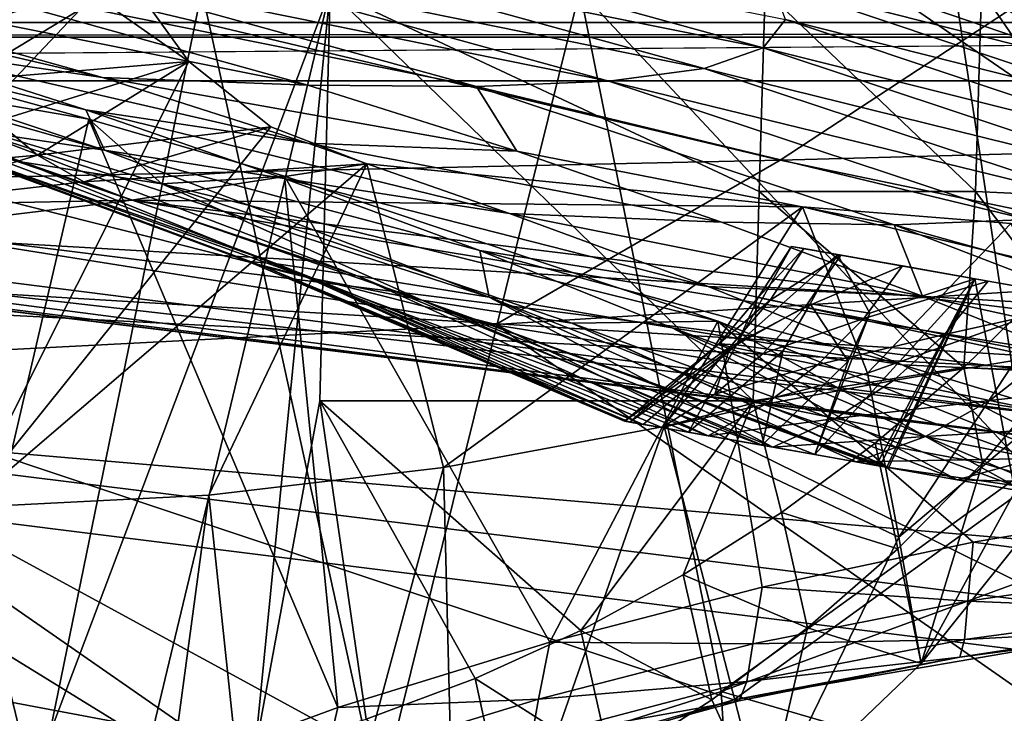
# Model space of a CAD drawing. Header units: metres. Extents: x -1004 to 0, y -808 to 0.
# Tile 126 of 159: x -290 to -231, y -96 to -54. Entities that reach past the tile are written whole.
import ezdxf

# ---------------------------------------------------------------- set-up
doc = ezdxf.new("R2010")
doc.units = ezdxf.units.M

msp = doc.modelspace()

# ---------------------------------------------------------------- linework, layer by layer
at = {"layer": 'None'}
for points in [[(-531.962463, -59.26767, 664.851257), (-249.112656, -44.404568, 665.240845), (-493.932129, -42.133965, 665.300049)], [(-283.157166, -51.584007, 1931.627075), (-279.595428, -56.512371, 1934.360962), (-297.666809, -43.873398, 1928.242798)], [(-297.666809, -43.873398, 1928.242798), (-279.595428, -56.512371, 1934.360962), (-293.0112, -83.234268, 1950.633667)], [(-249.112656, -44.404568, 665.240845), (-531.962463, -59.26767, 664.851257), (-202.874207, -76.227615, 664.407471)], [(-211.374176, -62.171532, 664.775574), (-249.112656, -44.404568, 665.240845), (-202.874207, -76.227615, 664.407471)], [(-249.112656, -44.404568, 665.240845), (-218.480881, -57.810226, 708.20575), (-238.733841, -49.275791, 708.214417)], [(-249.112656, -44.404568, 665.240845), (-211.374176, -62.171532, 664.775574), (-218.480881, -57.810226, 708.20575)], [(-322.363861, -48.699509, 1199.064941), (-284.782043, -57.470615, 1155.747559), (-297.819336, -55.560478, 1199.125366)], [(-284.782043, -57.470615, 1155.747559), (-322.363861, -48.699509, 1199.064941), (-309.941284, -50.414143, 1155.576294)], [(-271.012207, -48.581593, 932.459045), (-245.204788, -55.704666, 932.672791), (-274.803955, -49.747185, 977.693604)], [(-243.858749, -54.003952, 887.331421), (-245.204788, -55.704666, 932.672791), (-271.012207, -48.581593, 932.459045)], [(-244.668945, -51.801949, 842.074158), (-247.59996, -49.072948, 797.04248), (-224.609024, -56.904636, 797.059326)], [(-224.609024, -56.904636, 797.059326), (-247.59996, -49.072948, 797.04248), (-230.568024, -53.413475, 752.371155)], [(-238.733841, -49.275791, 708.214417), (-218.480881, -57.810226, 708.20575), (-230.568024, -53.413475, 752.371155)], [(-280.589111, -50.49107, 1022.751465), (-274.803955, -49.747185, 977.693604), (-248.729141, -56.930813, 977.957642)], [(-274.803955, -49.747185, 977.693604), (-245.204788, -55.704666, 932.672791), (-248.729141, -56.930813, 977.957642)], [(-272.47406, -57.925327, 1112.078247), (-284.782043, -57.470615, 1155.747559), (-309.941284, -50.414143, 1155.576294)], [(-298.157166, -50.784431, 1111.821167), (-272.47406, -57.925327, 1112.078247), (-309.941284, -50.414143, 1155.576294)], [(-280.589111, -50.49107, 1022.751465), (-254.446625, -57.697723, 1023.045593), (-288.374084, -50.831203, 1067.503174)], [(-254.446625, -57.697723, 1023.045593), (-280.589111, -50.49107, 1022.751465), (-248.729141, -56.930813, 977.957642)], [(-288.374084, -50.831203, 1067.503174), (-262.362732, -58.023556, 1067.798096), (-298.157166, -50.784431, 1111.821167)], [(-262.362732, -58.023556, 1067.798096), (-272.47406, -57.925327, 1112.078247), (-298.157166, -50.784431, 1111.821167)], [(-254.446625, -57.697723, 1023.045593), (-262.362732, -58.023556, 1067.798096), (-288.374084, -50.831203, 1067.503174)], [(-283.157166, -51.584007, 1931.627075), (-295.867584, -51.886883, 1898.645142), (-294.769318, -54.885746, 1898.599609)], [(-283.157166, -51.584007, 1931.627075), (-294.769318, -54.885746, 1898.599609), (-293.169739, -57.646416, 1898.538452)], [(-279.595428, -56.512371, 1934.360962), (-283.157166, -51.584007, 1931.627075), (-293.169739, -57.646416, 1898.538452)], [(-244.668945, -51.801949, 842.074158), (-220.908829, -59.79689, 842.129456), (-243.858749, -54.003952, 887.331421)], [(-220.908829, -59.79689, 842.129456), (-244.668945, -51.801949, 842.074158), (-224.609024, -56.904636, 797.059326)], [(-303.170807, -101.056534, 2019.255127), (-289.312134, -100.438484, 2017.681763), (-323.517303, -52.26717, 2030.046021)], [(-323.517303, -52.26717, 2030.046021), (-289.312134, -100.438484, 2017.681763), (-271.142548, -52.26717, 2023.785889)], [(-301.283936, -52.26717, 197.828186), (-278.817078, -52.26717, 207.085617), (-289.953552, -106.590332, 208.299179)], [(-278.817078, -52.26717, 207.085617), (-268.20343, -100.764427, 217.582993), (-289.953552, -106.590332, 208.299179)], [(-289.312134, -100.438484, 2017.681763), (-282.440918, -99.408928, 2016.964233), (-271.142548, -52.26717, 2023.785889)], [(-271.142548, -52.26717, 2023.785889), (-282.440918, -99.408928, 2016.964233), (-275.652771, -97.903427, 2016.299316)], [(-278.817078, -52.26717, 207.085617), (-256.174164, -52.26717, 218.653671), (-268.20343, -100.764427, 217.582993)], [(-271.142548, -52.26717, 2023.785889), (-275.652771, -97.903427, 2016.299316), (-271.759277, -76.852058, 2019.495239)], [(-271.142548, -52.26717, 2023.785889), (-271.759277, -76.852058, 2019.495239), (-245.800369, -76.852058, 2015.448853)], [(-245.082047, -52.26717, 2019.7229), (-271.142548, -52.26717, 2023.785889), (-245.433548, -64.303787, 2017.63147)], [(-245.433548, -64.303787, 2017.63147), (-271.142548, -52.26717, 2023.785889), (-245.800369, -76.852058, 2015.448853)], [(-256.174164, -52.26717, 218.653671), (-247.714645, -94.259529, 228.221588), (-268.20343, -100.764427, 217.582993)], [(-233.526703, -53.347126, 232.889816), (-229.333786, -80.957428, 238.845657), (-256.174164, -52.26717, 218.653671)], [(-256.174164, -52.26717, 218.653671), (-229.333786, -80.957428, 238.845657), (-247.714645, -94.259529, 228.221588)], [(-232.466263, -64.303787, 2015.381592), (-245.082047, -52.26717, 2019.7229), (-245.433548, -64.303787, 2017.63147)], [(-232.112823, -52.26717, 2017.463257), (-245.082047, -52.26717, 2019.7229), (-232.466263, -64.303787, 2015.381592)], [(-229.333786, -80.957428, 238.845657), (-233.526703, -53.347126, 232.889816), (-208.492752, -52.26717, 225.860092)], [(-223.55426, -64.732574, 2013.648071), (-232.112823, -52.26717, 2017.463257), (-232.466263, -64.303787, 2015.381592)], [(-219.226089, -52.26717, 2015.063477), (-232.112823, -52.26717, 2017.463257), (-223.55426, -64.732574, 2013.648071)], [(-315.786743, -53.000256, 1288.011963), (-308.219482, -54.015511, 1243.258789), (-284.649048, -61.827869, 1243.246216)], [(-292.430908, -60.664188, 1287.986084), (-315.786743, -53.000256, 1288.011963), (-284.649048, -61.827869, 1243.246216)], [(-308.219482, -54.015511, 1243.258789), (-297.819336, -55.560478, 1199.125366), (-285.773071, -59.40292, 1199.145386)], [(-308.219482, -54.015511, 1243.258789), (-285.773071, -59.40292, 1199.145386), (-284.649048, -61.827869, 1243.246216)], [(-245.204788, -55.704666, 932.672791), (-243.858749, -54.003952, 887.331421), (-219.505951, -62.125416, 887.432373)], [(-243.858749, -54.003952, 887.331421), (-220.908829, -59.79689, 842.129456), (-219.505951, -62.125416, 887.432373)], [(-295.864014, -61.099407, 1413.545776), (-289.555817, -62.543907, 1447.660156), (-313.731018, -55.156986, 1447.401611)], [(-313.731018, -55.156986, 1447.401611), (-289.555817, -62.543907, 1447.660156), (-306.108185, -56.41354, 1479.853638)], [(-297.819336, -55.560478, 1199.125366), (-284.782043, -57.470615, 1155.747559), (-272.482697, -61.401535, 1155.812866)], [(-297.819336, -55.560478, 1199.125366), (-272.482697, -61.401535, 1155.812866), (-285.773071, -59.40292, 1199.145386)], [(-248.729141, -56.930813, 977.957642), (-245.204788, -55.704666, 932.672791), (-220.432922, -63.917587, 932.819214)], [(-245.204788, -55.704666, 932.672791), (-219.505951, -62.125416, 887.432373), (-220.432922, -63.917587, 932.819214)], [(-289.555817, -62.543907, 1447.660156), (-281.226196, -63.837276, 1479.89624), (-306.108185, -56.41354, 1479.853638)], [(-281.226196, -63.837276, 1479.89624), (-285.587982, -59.969364, 1511.565552), (-306.108185, -56.41354, 1479.853638)], [(-306.108185, -56.41354, 1479.853638), (-285.587982, -59.969364, 1511.565552), (-298.321289, -56.500305, 1510.757568)], [(-285.587982, -59.969364, 1511.565552), (-295.983002, -104.537399, 1538.428955), (-298.321289, -56.500305, 1510.757568)], [(-279.595428, -56.512371, 1934.360962), (-293.169739, -57.646416, 1898.538452), (-291.116089, -60.087818, 1898.463257)], [(-279.595428, -56.512371, 1934.360962), (-274.687042, -60.437206, 1936.584839), (-293.0112, -83.234268, 1950.633667)], [(-288.66861, -62.138035, 1898.376465), (-279.595428, -56.512371, 1934.360962), (-291.116089, -60.087818, 1898.463257)], [(-274.687042, -60.437206, 1936.584839), (-279.595428, -56.512371, 1934.360962), (-288.66861, -62.138035, 1898.376465)], [(-254.446625, -57.697723, 1023.045593), (-248.729141, -56.930813, 977.957642), (-223.709717, -65.198402, 978.141907)], [(-223.709717, -65.198402, 978.141907), (-248.729141, -56.930813, 977.957642), (-220.432922, -63.917587, 932.819214)], [(-284.782043, -57.470615, 1155.747559), (-259.959564, -61.896778, 1112.178833), (-272.482697, -61.401535, 1155.812866)], [(-259.959564, -61.896778, 1112.178833), (-284.782043, -57.470615, 1155.747559), (-272.47406, -57.925327, 1112.078247)], [(-254.446625, -57.697723, 1023.045593), (-229.346558, -65.985649, 1023.252991), (-262.362732, -58.023556, 1067.798096)], [(-229.346558, -65.985649, 1023.252991), (-254.446625, -57.697723, 1023.045593), (-223.709717, -65.198402, 978.141907)], [(-262.362732, -58.023556, 1067.798096), (-259.959564, -61.896778, 1112.178833), (-272.47406, -57.925327, 1112.078247)], [(-229.346558, -65.985649, 1023.252991), (-237.344986, -66.297554, 1068.00647), (-262.362732, -58.023556, 1067.798096)], [(-237.344986, -66.297554, 1068.00647), (-259.959564, -61.896778, 1112.178833), (-262.362732, -58.023556, 1067.798096)], [(-594.247375, -171.585114, 661.909546), (-196.308548, -147.470947, 662.541565), (-531.962463, -59.26767, 664.851257)], [(-196.308548, -147.470947, 662.541565), (-191.884094, -88.40519, 664.088562), (-531.962463, -59.26767, 664.851257)], [(-531.962463, -59.26767, 664.851257), (-191.884094, -88.40519, 664.088562), (-202.874207, -76.227615, 664.407471)], [(-285.773071, -59.40292, 1199.145386), (-272.482697, -61.401535, 1155.812866), (-260.39975, -65.617264, 1155.863159)], [(-284.649048, -61.827869, 1243.246216), (-285.773071, -59.40292, 1199.145386), (-273.901733, -63.536533, 1199.157715)], [(-285.773071, -59.40292, 1199.145386), (-260.39975, -65.617264, 1155.863159), (-273.901733, -63.536533, 1199.157715)], [(-288.66861, -62.138035, 1898.376465), (-291.116089, -60.087818, 1898.463257), (-301.684357, -63.284969, 1857.958984)], [(-276.04776, -68.492455, 1378.556641), (-299.017517, -59.993362, 1378.557983), (-274.332336, -68.644104, 1333.144531)], [(-274.332336, -68.644104, 1333.144531), (-299.017517, -59.993362, 1378.557983), (-297.223114, -60.051609, 1333.162476)], [(-299.017517, -59.993362, 1378.557983), (-275.013916, -68.839409, 1395.932617), (-295.864014, -61.099407, 1413.545776)], [(-299.017517, -59.993362, 1378.557983), (-276.04776, -68.492455, 1378.556641), (-275.013916, -68.839409, 1395.932617)], [(-292.430908, -60.664188, 1287.986084), (-269.514618, -69.362427, 1287.95813), (-297.223114, -60.051609, 1333.162476)], [(-269.514618, -69.362427, 1287.95813), (-274.332336, -68.644104, 1333.144531), (-297.223114, -60.051609, 1333.162476)], [(-270.68399, -95.224243, 1530.00769), (-295.983002, -104.537399, 1538.428955), (-285.587982, -59.969364, 1511.565552)], [(-273.870819, -63.396828, 1511.940918), (-270.68399, -95.224243, 1530.00769), (-285.587982, -59.969364, 1511.565552)], [(-273.870819, -63.396828, 1511.940918), (-285.587982, -59.969364, 1511.565552), (-281.226196, -63.837276, 1479.89624)], [(-293.0112, -83.234268, 1950.633667), (-274.687042, -60.437206, 1936.584839), (-268.948059, -62.644329, 1938.025269)], [(-284.649048, -61.827869, 1243.246216), (-261.609894, -70.643295, 1243.222168), (-292.430908, -60.664188, 1287.986084)], [(-261.609894, -70.643295, 1243.222168), (-269.514618, -69.362427, 1287.95813), (-292.430908, -60.664188, 1287.986084)], [(-285.897766, -63.731018, 1898.28064), (-274.687042, -60.437206, 1936.584839), (-288.66861, -62.138035, 1898.376465)], [(-285.897766, -63.731018, 1898.28064), (-268.948059, -62.644329, 1938.025269), (-274.687042, -60.437206, 1936.584839)], [(-295.864014, -61.099407, 1413.545776), (-275.013916, -68.839409, 1395.932617), (-272.57901, -69.435547, 1413.690918)], [(-289.555817, -62.543907, 1447.660156), (-295.864014, -61.099407, 1413.545776), (-272.57901, -69.435547, 1413.690918)], [(-273.901733, -63.536533, 1199.157715), (-262.167328, -67.848511, 1199.162109), (-284.649048, -61.827869, 1243.246216)], [(-262.167328, -67.848511, 1199.162109), (-261.609894, -70.643295, 1243.222168), (-284.649048, -61.827869, 1243.246216)], [(-272.482697, -61.401535, 1155.812866), (-259.959564, -61.896778, 1112.178833), (-247.697037, -66.151192, 1112.258423)], [(-272.482697, -61.401535, 1155.812866), (-247.697037, -66.151192, 1112.258423), (-260.39975, -65.617264, 1155.863159)], [(-259.959564, -61.896778, 1112.178833), (-237.344986, -66.297554, 1068.00647), (-247.697037, -66.151192, 1112.258423)], [(-288.66861, -62.138035, 1898.376465), (-301.684357, -63.284969, 1857.958984), (-298.56427, -65.144127, 1857.85022)], [(-285.897766, -63.731018, 1898.28064), (-288.66861, -62.138035, 1898.376465), (-298.56427, -65.144127, 1857.85022)], [(-268.948059, -62.644329, 1938.025269), (-278.412445, -82.494499, 1949.332764), (-293.0112, -83.234268, 1950.633667)], [(-272.57901, -69.435547, 1413.690918), (-265.652985, -70.810104, 1447.900879), (-289.555817, -62.543907, 1447.660156)], [(-265.652985, -70.810104, 1447.900879), (-281.226196, -63.837276, 1479.89624), (-289.555817, -62.543907, 1447.660156)], [(-283.034515, -64.821518, 1897.789917), (-268.948059, -62.644329, 1938.025269), (-285.897766, -63.731018, 1898.28064)], [(-242.834518, -65.232727, 1943.694336), (-268.948059, -62.644329, 1938.025269), (-283.034515, -64.821518, 1897.789917)], [(-264.353577, -80.836441, 1948.685547), (-278.412445, -82.494499, 1949.332764), (-268.948059, -62.644329, 1938.025269)], [(-242.834518, -65.232727, 1943.694336), (-264.353577, -80.836441, 1948.685547), (-268.948059, -62.644329, 1938.025269)], [(-281.226196, -63.837276, 1479.89624), (-247.915619, -72.072075, 1511.076294), (-273.870819, -63.396828, 1511.940918)], [(-273.901733, -63.536533, 1199.157715), (-260.39975, -65.617264, 1155.863159), (-248.496384, -69.998344, 1155.897217)], [(-262.167328, -67.848511, 1199.162109), (-273.901733, -63.536533, 1199.157715), (-248.496384, -69.998344, 1155.897217)], [(-247.915619, -72.072075, 1511.076294), (-257.969604, -91.322235, 1525.153809), (-273.870819, -63.396828, 1511.940918)], [(-257.969604, -91.322235, 1525.153809), (-270.68399, -95.224243, 1530.00769), (-273.870819, -63.396828, 1511.940918)], [(-298.56427, -65.144127, 1857.85022), (-283.034515, -64.821518, 1897.789917), (-285.897766, -63.731018, 1898.28064)], [(-265.652985, -70.810104, 1447.900879), (-256.650421, -72.205017, 1479.922485), (-281.226196, -63.837276, 1479.89624)], [(-256.650421, -72.205017, 1479.922485), (-247.915619, -72.072075, 1511.076294), (-281.226196, -63.837276, 1479.89624)], [(-297.378326, -66.572098, 1849.74353), (-283.034515, -64.821518, 1897.789917), (-298.56427, -65.144127, 1857.85022)], [(-283.034515, -64.821518, 1897.789917), (-297.378326, -66.572098, 1849.74353), (-194.745895, -79.330482, 1848.896851)], [(-242.834518, -65.232727, 1943.694336), (-283.034515, -64.821518, 1897.789917), (-203.395599, -74.610085, 1897.790771)], [(-203.395599, -74.610085, 1897.790771), (-283.034515, -64.821518, 1897.789917), (-194.745895, -79.330482, 1848.896851)], [(-233.169434, -74.854095, 2013.606812), (-245.433548, -64.303787, 2017.63147), (-245.800369, -76.852058, 2015.448853)], [(-245.433548, -64.303787, 2017.63147), (-233.169434, -74.854095, 2013.606812), (-232.466263, -64.303787, 2015.381592)], [(-233.169434, -74.854095, 2013.606812), (-228.184891, -69.961212, 2013.574951), (-232.466263, -64.303787, 2015.381592)], [(-232.466263, -64.303787, 2015.381592), (-228.184891, -69.961212, 2013.574951), (-223.55426, -64.732574, 2013.648071)], [(-251.11676, -78.384842, 1948.927002), (-264.353577, -80.836441, 1948.685547), (-242.834518, -65.232727, 1943.694336)], [(-238.94574, -75.197113, 1950.084229), (-251.11676, -78.384842, 1948.927002), (-242.834518, -65.232727, 1943.694336)], [(-242.834518, -65.232727, 1943.694336), (-230.354355, -66.216599, 1948.605591), (-238.94574, -75.197113, 1950.084229)], [(-230.354355, -66.216599, 1948.605591), (-242.834518, -65.232727, 1943.694336), (-203.395599, -74.610085, 1897.790771)], [(-260.39975, -65.617264, 1155.863159), (-247.697037, -66.151192, 1112.258423), (-235.653336, -70.56942, 1112.31543)], [(-260.39975, -65.617264, 1155.863159), (-235.653336, -70.56942, 1112.31543), (-248.496384, -69.998344, 1155.897217)], [(-205.421722, -75.203011, 1023.357849), (-237.344986, -66.297554, 1068.00647), (-229.346558, -65.985649, 1023.252991)], [(-332.205414, -66.348167, 1607.047974), (-541.695801, -106.479683, 1605.995728), (-272.857819, -102.921715, 1606.087891)], [(-272.857819, -102.921715, 1606.087891), (-246.948975, -94.762154, 1606.301514), (-332.205414, -66.348167, 1607.047974)], [(-246.948975, -94.762154, 1606.301514), (-225.76767, -79.417076, 1606.705933), (-332.205414, -66.348167, 1607.047974)], [(-332.205414, -66.348167, 1607.047974), (-225.76767, -79.417076, 1606.705933), (-330.090454, -66.582947, 1655.322266)], [(-225.767654, -79.416962, 1703.572632), (-325.61673, -66.957962, 1703.570801), (-330.090454, -66.582947, 1655.322266)], [(-225.76767, -79.417076, 1606.705933), (-225.767654, -79.416962, 1703.572632), (-330.090454, -66.582947, 1655.322266)], [(-297.378326, -66.572098, 1849.74353), (-309.347412, -67.335449, 1800.758545), (-225.767654, -77.948128, 1800.771362)], [(-194.745895, -79.330482, 1848.896851), (-297.378326, -66.572098, 1849.74353), (-225.767654, -77.948128, 1800.771362)], [(-247.697037, -66.151192, 1112.258423), (-237.344986, -66.297554, 1068.00647), (-235.653336, -70.56942, 1112.31543)], [(-230.354355, -66.216599, 1948.605591), (-228.042694, -71.341553, 1952.145264), (-238.94574, -75.197113, 1950.084229)], [(-237.344986, -66.297554, 1068.00647), (-213.436142, -75.492172, 1068.112793), (-235.653336, -70.56942, 1112.31543)], [(-205.421722, -75.203011, 1023.357849), (-213.436142, -75.492172, 1068.112793), (-237.344986, -66.297554, 1068.00647)], [(-318.67804, -67.316513, 1752.300415), (-325.61673, -66.957962, 1703.570801), (-225.767654, -79.416962, 1703.572632)], [(-225.767654, -77.948128, 1800.771362), (-309.347412, -67.335449, 1800.758545), (-318.67804, -67.316513, 1752.300415)], [(-225.767654, -77.948128, 1800.771362), (-318.67804, -67.316513, 1752.300415), (-225.767654, -79.416962, 1703.572632)], [(-245.504288, -70.653465, 1378.559326), (-243.502502, -67.597931, 1378.559326), (-246.794754, -73.498238, 1399.356445)], [(-246.794754, -73.498238, 1399.356445), (-243.502502, -67.597931, 1378.559326), (-240.738388, -68.086029, 1419.178345)], [(-242.761185, -67.729355, 1351.370728), (-243.502502, -67.597931, 1378.559326), (-245.504288, -70.653465, 1378.559326)], [(-244.77919, -70.809624, 1351.449585), (-242.761185, -67.729355, 1351.370728), (-245.504288, -70.653465, 1378.559326)], [(-240.544357, -68.120247, 1324.265137), (-242.761185, -67.729355, 1351.370728), (-244.77919, -70.809624, 1351.449585)], [(-240.738388, -68.086029, 1419.178345), (-243.502502, -67.597931, 1378.559326), (-232.507721, -69.537323, 1459.027222)], [(-243.502502, -67.597931, 1378.559326), (-242.761185, -67.729355, 1351.370728), (-232.507721, -69.537323, 1459.027222)], [(-232.507721, -69.537323, 1459.027222), (-242.761185, -67.729355, 1351.370728), (-240.544357, -68.120247, 1324.265137)], [(-250.650192, -72.479637, 1199.158447), (-262.167328, -67.848511, 1199.162109), (-236.860275, -74.692032, 1155.914063)], [(-262.167328, -67.848511, 1199.162109), (-248.496384, -69.998344, 1155.897217), (-236.860275, -74.692032, 1155.914063)], [(-262.167328, -67.848511, 1199.162109), (-250.650192, -72.479637, 1199.158447), (-261.609894, -70.643295, 1243.222168)], [(-240.738388, -68.086029, 1419.178345), (-242.36998, -71.028671, 1418.736694), (-246.794754, -73.498238, 1399.356445)], [(-242.669632, -71.230621, 1324.413208), (-240.544357, -68.120247, 1324.265137), (-244.77919, -70.809624, 1351.449585)], [(-236.857819, -68.770279, 1297.325073), (-240.544357, -68.120247, 1324.265137), (-242.669632, -71.230621, 1324.413208)], [(-238.812027, -71.596298, 1438.850586), (-242.36998, -71.028671, 1418.736694), (-240.738388, -68.086029, 1419.178345)], [(-232.507721, -69.537323, 1459.027222), (-238.812027, -71.596298, 1438.850586), (-240.738388, -68.086029, 1419.178345)], [(-240.544357, -68.120247, 1324.265137), (-236.857819, -68.770279, 1297.325073), (-232.507721, -69.537323, 1459.027222)], [(-253.500946, -78.061386, 1378.559326), (-276.04776, -68.492455, 1378.556641), (-274.332336, -68.644104, 1333.144531)], [(-276.04776, -68.492455, 1378.556641), (-253.183105, -78.133743, 1387.373047), (-275.013916, -68.839409, 1395.932617)], [(-276.04776, -68.492455, 1378.556641), (-253.500946, -78.061386, 1378.559326), (-253.183105, -78.133743, 1387.373047)], [(-275.013916, -68.839409, 1395.932617), (-252.374893, -78.262665, 1395.952759), (-272.57901, -69.435547, 1413.690918)], [(-275.013916, -68.839409, 1395.932617), (-253.183105, -78.133743, 1387.373047), (-252.374893, -78.262665, 1395.952759)], [(-269.514618, -69.362427, 1287.95813), (-248.495819, -78.943924, 1298.050903), (-274.332336, -68.644104, 1333.144531)], [(-248.495819, -78.943924, 1298.050903), (-251.274658, -78.453941, 1324.807861), (-274.332336, -68.644104, 1333.144531)], [(-274.332336, -68.644104, 1333.144531), (-251.274658, -78.453941, 1324.807861), (-253.500946, -78.061386, 1378.559326)], [(-239.17363, -71.920532, 1297.522339), (-236.857819, -68.770279, 1297.325073), (-242.669632, -71.230621, 1324.413208)], [(-231.713806, -69.677307, 1270.632446), (-236.857819, -68.770279, 1297.325073), (-239.17363, -71.920532, 1297.522339)], [(-232.507721, -69.537323, 1459.027222), (-236.857819, -68.770279, 1297.325073), (-231.713806, -69.677307, 1270.632446)], [(-272.57901, -69.435547, 1413.690918), (-252.374893, -78.262665, 1395.952759), (-249.666885, -78.73629, 1413.811279)], [(-249.666885, -78.73629, 1413.811279), (-245.264847, -79.511391, 1434.994873), (-272.57901, -69.435547, 1413.690918)], [(-245.264847, -79.511391, 1434.994873), (-265.652985, -70.810104, 1447.900879), (-272.57901, -69.435547, 1413.690918)], [(-261.609894, -70.643295, 1243.222168), (-244.61293, -79.628586, 1271.436035), (-269.514618, -69.362427, 1287.95813)], [(-244.61293, -79.628586, 1271.436035), (-248.495819, -78.943924, 1298.050903), (-269.514618, -69.362427, 1287.95813)], [(-238.427612, -80.719231, 1462.716553), (-242.10881, -80.070847, 1448.123169), (-232.507721, -69.537323, 1459.027222)], [(-242.10881, -80.070847, 1448.123169), (-238.812027, -71.596298, 1438.850586), (-232.507721, -69.537323, 1459.027222)], [(-238.202667, -80.756187, 1463.447632), (-238.427612, -80.719231, 1462.716553), (-232.507721, -69.537323, 1459.027222)], [(-237.793533, -80.820885, 1464.723022), (-238.202667, -80.756187, 1463.447632), (-232.507721, -69.537323, 1459.027222)], [(-232.507721, -69.537323, 1459.027222), (-237.657104, -80.842514, 1465.148071), (-237.793533, -80.820885, 1464.723022)], [(-230.180237, -81.932434, 1485.763794), (-237.657104, -80.842514, 1465.148071), (-232.507721, -69.537323, 1459.027222)], [(-220.694733, -71.62027, 1493.291992), (-232.507721, -69.537323, 1459.027222), (-231.713806, -69.677307, 1270.632446)], [(-220.694733, -71.62027, 1493.291992), (-230.180237, -81.932434, 1485.763794), (-232.507721, -69.537323, 1459.027222)], [(-248.496384, -69.998344, 1155.897217), (-235.653336, -70.56942, 1112.31543), (-223.919022, -75.297234, 1112.348267)], [(-236.860275, -74.692032, 1155.914063), (-248.496384, -69.998344, 1155.897217), (-223.919022, -75.297234, 1112.348267)], [(-234.325287, -72.874092, 1270.842529), (-231.713806, -69.677307, 1270.632446), (-239.17363, -71.920532, 1297.522339)], [(-225.129303, -70.838333, 1244.268066), (-231.713806, -69.677307, 1270.632446), (-234.325287, -72.874092, 1270.842529)], [(-227.378616, -75.101364, 1985.332764), (-228.184891, -69.961212, 2013.574951), (-233.169434, -74.854095, 2013.606812)], [(-231.713806, -69.677307, 1270.632446), (-225.129303, -70.838333, 1244.268066), (-220.694733, -71.62027, 1493.291992)], [(-250.650192, -72.479637, 1199.158447), (-233.56691, -81.576294, 1218.819336), (-261.609894, -70.643295, 1243.222168)], [(-233.56691, -81.576294, 1218.819336), (-239.633453, -80.506599, 1245.01001), (-261.609894, -70.643295, 1243.222168)], [(-261.609894, -70.643295, 1243.222168), (-239.633453, -80.506599, 1245.01001), (-244.61293, -79.628586, 1271.436035)], [(-245.504288, -70.653465, 1378.559326), (-247.861221, -73.44162, 1378.559326), (-244.77919, -70.809624, 1351.449585)], [(-247.861221, -73.44162, 1378.559326), (-245.504288, -70.653465, 1378.559326), (-246.794754, -73.498238, 1399.356445)], [(-235.653336, -70.56942, 1112.31543), (-213.436142, -75.492172, 1068.112793), (-223.919022, -75.297234, 1112.348267)], [(-245.264847, -79.511391, 1434.994873), (-242.10881, -80.070847, 1448.123169), (-265.652985, -70.810104, 1447.900879)], [(-242.10881, -80.070847, 1448.123169), (-238.427612, -80.719231, 1462.716553), (-265.652985, -70.810104, 1447.900879)], [(-265.652985, -70.810104, 1447.900879), (-238.427612, -80.719231, 1462.716553), (-238.202667, -80.756187, 1463.447632)], [(-238.202667, -80.756187, 1463.447632), (-237.793533, -80.820885, 1464.723022), (-265.652985, -70.810104, 1447.900879)], [(-237.793533, -80.820885, 1464.723022), (-256.650421, -72.205017, 1479.922485), (-265.652985, -70.810104, 1447.900879)], [(-247.861221, -73.44162, 1378.559326), (-247.175781, -73.605019, 1351.523926), (-244.77919, -70.809624, 1351.449585)], [(-244.77919, -70.809624, 1351.449585), (-247.175781, -73.605019, 1351.523926), (-242.669632, -71.230621, 1324.413208)], [(-247.175781, -73.605019, 1351.523926), (-245.198944, -74.023842, 1324.553955), (-242.669632, -71.230621, 1324.413208)], [(-242.36998, -71.028671, 1418.736694), (-244.012817, -73.870987, 1420.01709), (-246.794754, -73.498238, 1399.356445)], [(-242.669632, -71.230621, 1324.413208), (-245.198944, -74.023842, 1324.553955), (-239.17363, -71.920532, 1297.522339)], [(-240.094147, -74.47493, 1440.497437), (-244.012817, -73.870987, 1420.01709), (-242.36998, -71.028671, 1418.736694)], [(-238.812027, -71.596298, 1438.850586), (-240.094147, -74.47493, 1440.497437), (-242.36998, -71.028671, 1418.736694)], [(-228.042694, -71.341553, 1952.145264), (-237.059875, -85.017799, 1955.79834), (-238.94574, -75.197113, 1950.084229)], [(-228.042694, -71.341553, 1952.145264), (-226.937775, -76.479446, 1955.109253), (-237.059875, -85.017799, 1955.79834)], [(-228.14743, -74.08934, 1244.446045), (-225.129303, -70.838333, 1244.268066), (-234.325287, -72.874092, 1270.842529)], [(-245.198944, -74.023842, 1324.553955), (-241.930923, -74.702972, 1297.711304), (-239.17363, -71.920532, 1297.522339)], [(-238.812027, -71.596298, 1438.850586), (-242.10881, -80.070847, 1448.123169), (-240.094147, -74.47493, 1440.497437)], [(-239.17363, -71.920532, 1297.522339), (-241.930923, -74.702972, 1297.711304), (-234.325287, -72.874092, 1270.842529)], [(-247.915619, -72.072075, 1511.076294), (-245.25705, -88.022621, 1519.871582), (-257.969604, -91.322235, 1525.153809)], [(-256.650421, -72.205017, 1479.922485), (-230.180237, -81.932434, 1485.763794), (-247.915619, -72.072075, 1511.076294)], [(-237.793533, -80.820885, 1464.723022), (-237.657104, -80.842514, 1465.148071), (-256.650421, -72.205017, 1479.922485)], [(-237.657104, -80.842514, 1465.148071), (-230.180237, -81.932434, 1485.763794), (-256.650421, -72.205017, 1479.922485)], [(-236.860275, -74.692032, 1155.914063), (-218.221268, -84.273361, 1167.325806), (-250.650192, -72.479637, 1199.158447)], [(-218.221268, -84.273361, 1167.325806), (-226.424881, -82.835625, 1192.909668), (-250.650192, -72.479637, 1199.158447)], [(-250.650192, -72.479637, 1199.158447), (-226.424881, -82.835625, 1192.909668), (-233.56691, -81.576294, 1218.819336)], [(-220.082031, -83.201614, 1508.059082), (-232.61055, -85.32859, 1514.169678), (-247.915619, -72.072075, 1511.076294)], [(-232.61055, -85.32859, 1514.169678), (-245.25705, -88.022621, 1519.871582), (-247.915619, -72.072075, 1511.076294)], [(-230.180237, -81.932434, 1485.763794), (-220.082031, -83.201614, 1508.059082), (-247.915619, -72.072075, 1511.076294)], [(-241.930923, -74.702972, 1297.711304), (-237.396698, -75.639023, 1271.055054), (-234.325287, -72.874092, 1270.842529)], [(-234.325287, -72.874092, 1270.842529), (-237.396698, -75.639023, 1271.055054), (-228.14743, -74.08934, 1244.446045)], [(-247.861221, -73.44162, 1378.559326), (-253.500946, -78.061386, 1378.559326), (-247.175781, -73.605019, 1351.523926)], [(-253.183105, -78.133743, 1387.373047), (-253.500946, -78.061386, 1378.559326), (-247.861221, -73.44162, 1378.559326)], [(-253.500946, -78.061386, 1378.559326), (-251.274658, -78.453941, 1324.807861), (-247.175781, -73.605019, 1351.523926)], [(-246.794754, -73.498238, 1399.356445), (-253.183105, -78.133743, 1387.373047), (-247.861221, -73.44162, 1378.559326)], [(-252.374893, -78.262665, 1395.952759), (-253.183105, -78.133743, 1387.373047), (-246.794754, -73.498238, 1399.356445)], [(-249.666885, -78.73629, 1413.811279), (-252.374893, -78.262665, 1395.952759), (-246.794754, -73.498238, 1399.356445)], [(-247.175781, -73.605019, 1351.523926), (-251.274658, -78.453941, 1324.807861), (-248.086243, -76.445595, 1324.687256)], [(-246.794754, -73.498238, 1399.356445), (-244.012817, -73.870987, 1420.01709), (-249.666885, -78.73629, 1413.811279)], [(-245.198944, -74.023842, 1324.553955), (-247.175781, -73.605019, 1351.523926), (-248.086243, -76.445595, 1324.687256)], [(-244.012817, -73.870987, 1420.01709), (-245.264847, -79.511391, 1434.994873), (-249.666885, -78.73629, 1413.811279)], [(-241.930923, -74.702972, 1297.711304), (-245.198944, -74.023842, 1324.553955), (-248.086243, -76.445595, 1324.687256)], [(-240.094147, -74.47493, 1440.497437), (-245.264847, -79.511391, 1434.994873), (-244.012817, -73.870987, 1420.01709)], [(-237.396698, -75.639023, 1271.055054), (-231.614471, -76.83149, 1244.649536), (-228.14743, -74.08934, 1244.446045)], [(-228.14743, -74.08934, 1244.446045), (-231.614471, -76.83149, 1244.649536), (-220.575653, -75.588196, 1218.441406)], [(-248.086243, -76.445595, 1324.687256), (-245.061249, -77.058731, 1297.887207), (-241.930923, -74.702972, 1297.711304)], [(-238.482437, -79.386368, 2013.738525), (-233.169434, -74.854095, 2013.606812), (-245.800369, -76.852058, 2015.448853)], [(-242.10881, -80.070847, 1448.123169), (-245.264847, -79.511391, 1434.994873), (-240.094147, -74.47493, 1440.497437)], [(-245.061249, -77.058731, 1297.887207), (-237.396698, -75.639023, 1271.055054), (-241.930923, -74.702972, 1297.711304)], [(-233.169434, -74.854095, 2013.606812), (-238.482437, -79.386368, 2013.738525), (-232.062012, -80.58876, 1986.046387)], [(-223.919022, -75.297234, 1112.348267), (-201.38887, -85.483505, 1112.370972), (-236.860275, -74.692032, 1155.914063)], [(-201.38887, -85.483505, 1112.370972), (-218.221268, -84.273361, 1167.325806), (-236.860275, -74.692032, 1155.914063)], [(-232.062012, -80.58876, 1986.046387), (-227.378616, -75.101364, 1985.332764), (-233.169434, -74.854095, 2013.606812)], [(-237.059875, -85.017799, 1955.79834), (-251.11676, -78.384842, 1948.927002), (-238.94574, -75.197113, 1950.084229)], [(-227.233719, -81.999413, 1957.70166), (-227.378616, -75.101364, 1985.332764), (-232.062012, -80.58876, 1986.046387)], [(-245.061249, -77.058731, 1297.887207), (-240.853409, -77.905441, 1271.249146), (-237.396698, -75.639023, 1271.055054)], [(-240.853409, -77.905441, 1271.249146), (-231.614471, -76.83149, 1244.649536), (-237.396698, -75.639023, 1271.055054)], [(-220.575653, -75.588196, 1218.441406), (-231.614471, -76.83149, 1244.649536), (-224.546844, -78.301094, 1218.582764)], [(-251.274658, -78.453941, 1324.807861), (-245.061249, -77.058731, 1297.887207), (-248.086243, -76.445595, 1324.687256)], [(-226.937775, -76.479446, 1955.109253), (-235.722061, -92.59803, 1960.179688), (-237.059875, -85.017799, 1955.79834)], [(-227.233719, -81.999413, 1957.70166), (-235.722061, -92.59803, 1960.179688), (-226.937775, -76.479446, 1955.109253)], [(-275.652771, -97.903427, 2016.299316), (-268.980621, -95.928146, 2015.692383), (-271.759277, -76.852058, 2019.495239)], [(-245.800369, -76.852058, 2015.448853), (-271.759277, -76.852058, 2019.495239), (-256.11438, -90.604851, 2014.676392)], [(-271.759277, -76.852058, 2019.495239), (-262.457062, -93.491722, 2015.149414), (-256.11438, -90.604851, 2014.676392)], [(-271.759277, -76.852058, 2019.495239), (-268.980621, -95.928146, 2015.692383), (-262.457062, -93.491722, 2015.149414)], [(-256.11438, -90.604851, 2014.676392), (-249.984055, -87.280907, 2014.279419), (-245.800369, -76.852058, 2015.448853)], [(-251.274658, -78.453941, 1324.807861), (-248.495819, -78.943924, 1298.050903), (-245.061249, -77.058731, 1297.887207)], [(-249.984055, -87.280907, 2014.279419), (-244.096817, -83.535416, 2013.964722), (-245.800369, -76.852058, 2015.448853)], [(-248.495819, -78.943924, 1298.050903), (-240.853409, -77.905441, 1271.249146), (-245.061249, -77.058731, 1297.887207)], [(-245.800369, -76.852058, 2015.448853), (-244.096817, -83.535416, 2013.964722), (-238.482437, -79.386368, 2013.738525)], [(-231.614471, -76.83149, 1244.649536), (-240.853409, -77.905441, 1271.249146), (-235.475845, -78.985382, 1244.8302)], [(-224.546844, -78.301094, 1218.582764), (-231.614471, -76.83149, 1244.649536), (-235.475845, -78.985382, 1244.8302)], [(-251.11676, -78.384842, 1948.927002), (-263.51416, -113.818542, 1967.520508), (-264.353577, -80.836441, 1948.685547)], [(-245.13324, -101.591476, 1962.797729), (-263.51416, -113.818542, 1967.520508), (-251.11676, -78.384842, 1948.927002)], [(-237.059875, -85.017799, 1955.79834), (-245.13324, -101.591476, 1962.797729), (-251.11676, -78.384842, 1948.927002)], [(-240.853409, -77.905441, 1271.249146), (-248.495819, -78.943924, 1298.050903), (-244.61293, -79.628586, 1271.436035)], [(-235.475845, -78.985382, 1244.8302), (-240.853409, -77.905441, 1271.249146), (-244.61293, -79.628586, 1271.436035)], [(-235.475845, -78.985382, 1244.8302), (-228.916809, -80.311066, 1218.698242), (-224.546844, -78.301094, 1218.582764)], [(-244.61293, -79.628586, 1271.436035), (-239.633453, -80.506599, 1245.01001), (-235.475845, -78.985382, 1244.8302)], [(-239.633453, -80.506599, 1245.01001), (-228.916809, -80.311066, 1218.698242), (-235.475845, -78.985382, 1244.8302)], [(-246.948975, -94.762154, 1606.301514), (-220.082077, -90.15657, 1606.422119), (-225.76767, -79.417076, 1606.705933)], [(-238.482437, -79.386368, 2013.738525), (-244.096817, -83.535416, 2013.964722), (-237.124405, -85.713524, 1986.863647)], [(-238.482437, -79.386368, 2013.738525), (-237.124405, -85.713524, 1986.863647), (-232.062012, -80.58876, 1986.046387)], [(-239.633453, -80.506599, 1245.01001), (-233.56691, -81.576294, 1218.819336), (-228.916809, -80.311066, 1218.698242)], [(-232.062012, -80.58876, 1986.046387), (-237.124405, -85.713524, 1986.863647), (-235.722061, -92.59803, 1960.179688)], [(-235.722061, -92.59803, 1960.179688), (-227.233719, -81.999413, 1957.70166), (-232.062012, -80.58876, 1986.046387)], [(-233.56691, -81.576294, 1218.819336), (-221.229828, -81.864899, 1192.891113), (-228.916809, -80.311066, 1218.698242)], [(-264.353577, -80.836441, 1948.685547), (-274.572723, -118.701408, 1970.115479), (-278.412445, -82.494499, 1949.332764)], [(-263.51416, -113.818542, 1967.520508), (-274.572723, -118.701408, 1970.115479), (-264.353577, -80.836441, 1948.685547)], [(-229.333786, -80.957428, 238.845657), (-228.390274, -87.170357, 240.185852), (-247.714645, -94.259529, 228.221588)], [(-233.56691, -81.576294, 1218.819336), (-226.424881, -82.835625, 1192.909668), (-221.229828, -81.864899, 1192.891113)], [(-278.412445, -82.494499, 1949.332764), (-283.671814, -121.591385, 1972.113892), (-293.0112, -83.234268, 1950.633667)], [(-274.572723, -118.701408, 1970.115479), (-283.671814, -121.591385, 1972.113892), (-278.412445, -82.494499, 1949.332764)], [(-283.671814, -121.591385, 1972.113892), (-303.635834, -124.783379, 1976.071655), (-293.0112, -83.234268, 1950.633667)], [(-244.096817, -83.535416, 2013.964722), (-249.984055, -87.280907, 2014.279419), (-242.536835, -90.444466, 1987.739136)], [(-244.096817, -83.535416, 2013.964722), (-242.536835, -90.444466, 1987.739136), (-237.124405, -85.713524, 1986.863647)], [(-220.082031, -83.201614, 1508.059082), (-220.082031, -86.948326, 1532.674805), (-232.61055, -85.32859, 1514.169678)], [(-232.937485, -88.855263, 1537.351929), (-245.25705, -88.022621, 1519.871582), (-232.61055, -85.32859, 1514.169678)], [(-237.059875, -85.017799, 1955.79834), (-235.722061, -92.59803, 1960.179688), (-245.13324, -101.591476, 1962.797729)], [(-220.082031, -86.948326, 1532.674805), (-232.937485, -88.855263, 1537.351929), (-232.61055, -85.32859, 1514.169678)], [(-237.124405, -85.713524, 1986.863647), (-242.536835, -90.444466, 1987.739136), (-235.722061, -92.59803, 1960.179688)], [(-249.984055, -87.280907, 2014.279419), (-256.11438, -90.604851, 2014.676392), (-248.27002, -94.76545, 1988.663574)], [(-249.984055, -87.280907, 2014.279419), (-248.27002, -94.76545, 1988.663574), (-242.536835, -90.444466, 1987.739136)], [(-228.390274, -87.170357, 240.185852), (-226.237122, -100.514091, 243.113785), (-247.714645, -94.259529, 228.221588)], [(-220.082031, -86.948326, 1532.674805), (-220.082031, -89.369705, 1557.463379), (-232.937485, -88.855263, 1537.351929)], [(-257.969604, -91.322235, 1525.153809), (-245.25705, -88.022621, 1519.871582), (-245.812759, -91.419479, 1541.688354)], [(-245.812759, -91.419479, 1541.688354), (-245.25705, -88.022621, 1519.871582), (-232.937485, -88.855263, 1537.351929)], [(-233.141281, -91.143036, 1560.603149), (-245.812759, -91.419479, 1541.688354), (-232.937485, -88.855263, 1537.351929)], [(-220.082031, -89.369705, 1557.463379), (-233.141281, -91.143036, 1560.603149), (-232.937485, -88.855263, 1537.351929)], [(-220.082031, -89.369705, 1557.463379), (-220.082031, -90.457443, 1582.344238), (-233.141281, -91.143036, 1560.603149)], [(-220.082077, -90.15657, 1606.422119), (-246.948975, -94.762154, 1606.301514), (-233.409561, -92.217621, 1583.939697)], [(-220.082031, -90.457443, 1582.344238), (-220.082077, -90.15657, 1606.422119), (-233.409561, -92.217621, 1583.939697)], [(-254.29451, -98.663864, 1989.636353), (-256.11438, -90.604851, 2014.676392), (-262.457062, -93.491722, 2015.149414)], [(-248.27002, -94.76545, 1988.663574), (-256.11438, -90.604851, 2014.676392), (-254.29451, -98.663864, 1989.636353)], [(-242.536835, -90.444466, 1987.739136), (-248.27002, -94.76545, 1988.663574), (-245.13324, -101.591476, 1962.797729)], [(-235.722061, -92.59803, 1960.179688), (-242.536835, -90.444466, 1987.739136), (-245.13324, -101.591476, 1962.797729)], [(-220.082031, -90.457443, 1582.344238), (-233.409561, -92.217621, 1583.939697), (-233.141281, -91.143036, 1560.603149)], [(-270.68399, -95.224243, 1530.00769), (-257.969604, -91.322235, 1525.153809), (-258.647797, -94.727272, 1545.682983)], [(-257.969604, -91.322235, 1525.153809), (-245.812759, -91.419479, 1541.688354), (-258.647797, -94.727272, 1545.682983)], [(-258.647797, -94.727272, 1545.682983), (-245.812759, -91.419479, 1541.688354), (-246.168732, -93.674637, 1563.510864)], [(-233.409561, -92.217621, 1583.939697), (-246.168732, -93.674637, 1563.510864), (-233.141281, -91.143036, 1560.603149)], [(-246.168732, -93.674637, 1563.510864), (-245.812759, -91.419479, 1541.688354), (-233.141281, -91.143036, 1560.603149)], [(-246.948975, -94.762154, 1606.301514), (-246.642685, -94.829269, 1585.415405), (-233.409561, -92.217621, 1583.939697)], [(-246.642685, -94.829269, 1585.415405), (-246.168732, -93.674637, 1563.510864), (-233.409561, -92.217621, 1583.939697)], [(-262.457062, -93.491722, 2015.149414), (-268.980621, -95.928146, 2015.692383), (-260.580933, -102.127106, 1990.656372)], [(-260.580933, -102.127106, 1990.656372), (-254.29451, -98.663864, 1989.636353), (-262.457062, -93.491722, 2015.149414)], [(-258.647797, -94.727272, 1545.682983), (-246.168732, -93.674637, 1563.510864), (-259.075439, -97.063934, 1566.185059)], [(-259.075439, -97.063934, 1566.185059), (-246.168732, -93.674637, 1563.510864), (-246.642685, -94.829269, 1585.415405)], [(-247.714645, -94.259529, 228.221588), (-246.788147, -109.515259, 230.370087), (-268.20343, -100.764427, 217.582993)], [(-226.237122, -100.514091, 243.113785), (-246.788147, -109.515259, 230.370087), (-247.714645, -94.259529, 228.221588)], [(-272.857819, -102.921715, 1606.087891), (-259.665802, -98.405426, 1586.770508), (-246.948975, -94.762154, 1606.301514)], [(-270.68399, -95.224243, 1530.00769), (-258.647797, -94.727272, 1545.682983), (-271.471863, -98.646797, 1549.353882)], [(-271.471863, -98.646797, 1549.353882), (-258.647797, -94.727272, 1545.682983), (-259.075439, -97.063934, 1566.185059)], [(-259.665802, -98.405426, 1586.770508), (-246.642685, -94.829269, 1585.415405), (-246.948975, -94.762154, 1606.301514)], [(-259.075439, -97.063934, 1566.185059), (-246.642685, -94.829269, 1585.415405), (-259.665802, -98.405426, 1586.770508)], [(-245.13324, -101.591476, 1962.797729), (-248.27002, -94.76545, 1988.663574), (-254.29451, -98.663864, 1989.636353)], [(-295.983002, -104.537399, 1538.428955), (-270.68399, -95.224243, 1530.00769), (-271.471863, -98.646797, 1549.353882)]]:
    msp.add_3dface(points, dxfattribs=at)
at = {"layer": 'None012310'}
for points in [[(-16.018654, -16.016087, 2063.023682), (-949.849792, -54.184963, 2063.023682), (-988.018677, -16.016087, 2063.023682)], [(-54.187531, -54.184963, 2063.023682), (-949.849792, -54.184963, 2063.023682), (-16.018654, -16.016087, 2063.023682)], [(-51.716675, -51.714104, 2065.279785), (-952.320618, -51.714104, 2065.279785), (-502.018646, -55.05748, 2077.158447)], [(-54.777439, -54.774872, 2076.154297), (-51.716675, -51.714104, 2065.279785), (-502.018646, -55.05748, 2077.158447)], [(-502.018646, -57.672649, 2075.415039), (-949.849792, -54.184963, 2063.023682), (-54.187531, -54.184963, 2063.023682)], [(-57.675217, -57.672649, 2075.415039), (-502.018646, -57.672649, 2075.415039), (-54.187531, -54.184963, 2063.023682)], [(-502.018646, -55.05748, 2077.158447), (-55.064697, -55.05748, 2077.158447), (-54.777439, -54.774872, 2076.154297)], [(-102.282211, -155.084702, 2143.836426), (-502.018646, -55.05748, 2077.158447), (-183.245575, -194.333847, 2169.999756)], [(-183.245575, -194.333847, 2169.999756), (-502.018646, -55.05748, 2077.158447), (-502.018646, -194.333847, 2169.999756)], [(-102.282211, -155.084702, 2143.836426), (-85.649628, -133.430511, 2129.401611), (-502.018646, -55.05748, 2077.158447)], [(-85.649628, -133.430511, 2129.401611), (-71.919212, -108.316185, 2112.660645), (-502.018646, -55.05748, 2077.158447)], [(-502.018646, -55.05748, 2077.158447), (-71.919212, -108.316185, 2112.660645), (-61.463383, -80.740639, 2094.278809)], [(-61.463383, -80.740639, 2094.278809), (-55.064697, -55.05748, 2077.158447), (-502.018646, -55.05748, 2077.158447)], [(-502.018646, -195.279739, 2167.143799), (-502.018646, -57.672649, 2075.415039), (-183.245575, -195.279739, 2167.143799)], [(-502.018646, -57.672649, 2075.415039), (-104.109055, -156.91658, 2141.570801), (-183.245575, -195.279739, 2167.143799)], [(-57.675217, -57.672649, 2075.415039), (-64.179741, -84.149132, 2093.064209), (-502.018646, -57.672649, 2075.415039)], [(-64.179741, -84.149132, 2093.064209), (-74.454552, -111.255226, 2111.133057), (-502.018646, -57.672649, 2075.415039)], [(-502.018646, -57.672649, 2075.415039), (-74.454552, -111.255226, 2111.133057), (-87.850006, -135.748581, 2127.460449)], [(-87.850006, -135.748581, 2127.460449), (-104.109055, -156.91658, 2141.570801), (-502.018646, -57.672649, 2075.415039)]]:
    msp.add_3dface(points, dxfattribs=at)
at = {"layer": 'None012349'}
for points in [[(-10, -10, 90), (-502.018646, -625.846375, 90), (-994.037292, -10, 90)], [(-494.003571, -626.560364, 90), (-502.018646, -625.846375, 90), (-10, -10, 90)], [(-485.779327, -628.854126, 90), (-494.003571, -626.560364, 90), (-10, -10, 90)], [(-477.800262, -632.855408, 90), (-485.779327, -628.854126, 90), (-10, -10, 90)], [(-10, -10, 90), (-470.61264, -638.481506, 90), (-477.800262, -632.855408, 90)], [(-217.024689, -763.271118, 90), (-470.61264, -638.481506, 90), (-10, -10, 90)], [(-338.845154, -52.554459, 163.059708), (-295.735138, -63.54958, 141.15271), (-285.397644, -52.625267, 163.059708)], [(-295.735138, -63.54958, 141.15271), (-244.181152, -62.422993, 141.02562), (-285.397644, -52.625267, 163.059708)], [(-285.397644, -52.625267, 163.059708), (-244.181152, -62.422993, 141.02562), (-229.40918, -52.727482, 163.059708)], [(-244.181152, -62.422993, 141.02562), (-192.639877, -61.038658, 140.855392), (-229.40918, -52.727482, 163.059708)], [(-244.181152, -62.422993, 141.02562), (-211.902725, -69.163666, 118.815804), (-192.639877, -61.038658, 140.855392)], [(-295.735138, -63.54958, 141.15271), (-261.20816, -72.273964, 118.761513), (-244.181152, -62.422993, 141.02562)], [(-261.20816, -72.273964, 118.761513), (-211.902725, -69.163666, 118.815804), (-244.181152, -62.422993, 141.02562)], [(-310.819183, -74.833893, 118.716827), (-261.20816, -72.273964, 118.761513), (-295.735138, -63.54958, 141.15271)], [(-211.902725, -69.163666, 118.815804), (-261.20816, -72.273964, 118.761513), (-70.20401, -166.436142, 117.117905)], [(-261.20816, -72.273964, 118.761513), (-310.819183, -74.833893, 118.716827), (-67.63723, -207.428024, 116.40239)], [(-70.20401, -166.436142, 117.117905), (-261.20816, -72.273964, 118.761513), (-67.63723, -207.428024, 116.40239)], [(-310.819183, -74.833893, 118.716827), (-357.881531, -76.725929, 118.683807), (-65.750778, -245.26564, 115.741936)], [(-67.63723, -207.428024, 116.40239), (-310.819183, -74.833893, 118.716827), (-65.750778, -245.26564, 115.741936)], [(-65.750778, -245.26564, 115.741936), (-357.881531, -76.725929, 118.683807), (-405.341431, -78.099579, 118.659828)], [(-405.341431, -78.099579, 118.659828), (-490.16217, -606.131226, 109.443001), (-63.327908, -322.10611, 114.400681)], [(-63.327908, -322.10611, 114.400681), (-64.299881, -283.837677, 115.068657), (-405.341431, -78.099579, 118.659828)], [(-64.299881, -283.837677, 115.068657), (-65.750778, -245.26564, 115.741936), (-405.341431, -78.099579, 118.659828)]]:
    msp.add_3dface(points, dxfattribs=at)

doc.saveas('drawing.dxf')
